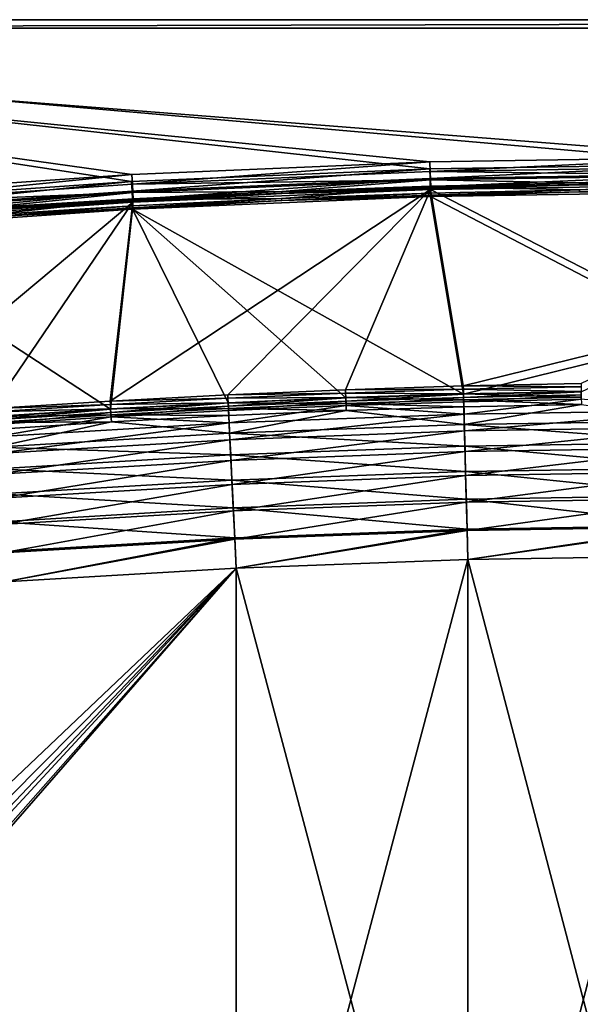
# Model space of a CAD drawing. Header units: metres. Extents: x 0 to 1200, y 0 to 700.
# Tile 14 of 51: x 337 to 537, y 348 to 700. Entities that reach past the tile are written whole.
import ezdxf

# ---------------------------------------------------------------- set-up
doc = ezdxf.new("R2010")
doc.units = ezdxf.units.M

msp = doc.modelspace()

# ---------------------------------------------------------------- linework, layer by layer
at = {"layer": 'None'}
for points in [[(1200, 700, -40), (0, 700, -40), (1200, 700)], [(0, 700, -40), (0, 700), (1200, 700)], [(3, 697, -40), (0, 700, -40), (1200, 700, -40)], [(376.996704, 642.182922), (483.554413, 646.699219), (0, 700)], [(483.554413, 646.699219), (590.19458, 648.379028), (0, 700)], [(0, 700), (590.19458, 648.379028), (1200, 700)], [(270.596832, 634.83313), (376.996704, 642.182922), (0, 700)], [(1197, 697, -40), (3, 697, -40), (1200, 700, -40)], [(1197, 697, -3), (3, 697, -3), (1197, 697, -40)], [(3, 697, -3), (3, 697, -40), (1197, 697, -40)], [(1197, 697, -3), (590.233032, 650.896423, -3), (3, 697, -3)], [(590.233032, 650.896423, -3), (483.626587, 649.219727, -3), (3, 697, -3)], [(3, 697, -3), (483.626587, 649.219727, -3), (377.102386, 644.709961, -3)], [(377.102386, 644.709961, -3), (270.735657, 637.370422, -3), (3, 697, -3)], [(483.626587, 649.219727, -3), (590.233032, 650.896423, -3), (483.727173, 645.800964, -3.603074)], [(483.727173, 645.800964, -3.603074), (590.233032, 650.896423, -3), (590.241394, 647.476196, -3.603074)], [(377.102386, 644.709961, -3), (483.626587, 649.219727, -3), (377.29245, 641.295044, -3.603074)], [(377.29245, 641.295044, -3.603074), (483.626587, 649.219727, -3), (483.727173, 645.800964, -3.603074)], [(590.19458, 648.379028), (483.554413, 646.699219), (483.655121, 643.280457, -0.603074)], [(590.202942, 644.958801, -0.603074), (590.19458, 648.379028), (483.655121, 643.280457, -0.603074)], [(483.727173, 645.800964, -3.603074), (590.241394, 647.476196, -3.603074), (590.248718, 644.468567, -5.339556)], [(271.012421, 633.961243, -3.603074), (270.735657, 637.370422, -3), (377.102386, 644.709961, -3)], [(271.012421, 633.961243, -3.603074), (377.102386, 644.709961, -3), (377.29245, 641.295044, -3.603074)], [(483.554413, 646.699219), (376.996704, 642.182922), (377.186981, 638.768005, -0.603074)], [(483.655121, 643.280457, -0.603074), (483.554413, 646.699219), (377.186981, 638.768005, -0.603074)], [(377.29245, 641.295044, -3.603074), (483.727173, 645.800964, -3.603074), (483.814423, 642.794556, -5.339556)], [(483.655121, 643.280457, -0.603074), (483.742493, 640.274109, -2.339556), (590.202942, 644.958801, -0.603074)], [(483.814423, 642.794556, -5.339556), (483.727173, 645.800964, -3.603074), (590.248718, 644.468567, -5.339556)], [(483.742493, 640.274109, -2.339556), (590.210327, 641.951172, -2.339556), (590.202942, 644.958801, -0.603074)], [(483.814423, 642.794556, -5.339556), (590.248718, 644.468567, -5.339556), (537.061279, 641.753113, -8)], [(590.248718, 644.468567, -5.339556), (590.25415, 642.236145, -8), (537.061279, 641.753113, -8)], [(376.996704, 642.182922), (270.596832, 634.83313), (270.873901, 631.424011, -0.603074)], [(377.186981, 638.768005, -0.603074), (376.996704, 642.182922), (270.873901, 631.424011, -0.603074)], [(271.012421, 633.961243, -3.603074), (377.29245, 641.295044, -3.603074), (377.459595, 638.292053, -5.339556)], [(377.186981, 638.768005, -0.603074), (377.354309, 635.764954, -2.339556), (483.655121, 643.280457, -0.603074)], [(377.459595, 638.292053, -5.339556), (377.29245, 641.295044, -3.603074), (483.814423, 642.794556, -5.339556)], [(377.354309, 635.764954, -2.339556), (483.742493, 640.274109, -2.339556), (483.655121, 643.280457, -0.603074)], [(483.742493, 640.274109, -2.339556), (377.354309, 635.764954, -2.339556), (430.628448, 636.143066, -5)], [(430.71698, 638.666382, -8), (377.459595, 638.292053, -5.339556), (483.814423, 642.794556, -5.339556)], [(430.628448, 636.143066, -5), (483.807343, 638.042664, -5), (483.742493, 640.274109, -2.339556)], [(483.879211, 640.56311, -8), (430.71698, 638.666382, -8), (483.814423, 642.794556, -5.339556)], [(483.879211, 640.56311, -8), (483.900574, 639.826599, -9.582651), (430.71698, 638.666382, -8)], [(537.006165, 639.234619, -5), (590.210327, 641.951172, -2.339556), (483.742493, 640.274109, -2.339556)], [(483.807343, 638.042664, -5), (537.006165, 639.234619, -5), (483.742493, 640.274109, -2.339556)], [(537.061279, 641.753113, -8), (483.879211, 640.56311, -8), (483.814423, 642.794556, -5.339556)], [(483.819183, 639.373047, -11.263518), (590.257935, 641.04834, -11.263518), (579.67926, 589.930176, -300.939819)], [(590.257935, 641.04834, -11.263518), (483.819183, 639.373047, -11.263518), (537.072876, 641.016357, -9.582651)], [(537.072876, 641.016357, -9.582651), (483.819183, 639.373047, -11.263518), (483.900574, 639.826599, -9.582651)], [(537.061279, 641.753113, -8), (537.072876, 641.016357, -9.582651), (483.879211, 640.56311, -8)], [(537.072876, 641.016357, -9.582651), (483.900574, 639.826599, -9.582651), (483.879211, 640.56311, -8)], [(590.215759, 639.71875, -5), (590.210327, 641.951172, -2.339556), (537.006165, 639.234619, -5)], [(590.25415, 642.236145, -8), (590.25592, 641.49939, -9.582651), (537.061279, 641.753113, -8)], [(590.25592, 641.49939, -9.582651), (537.072876, 641.016357, -9.582651), (537.061279, 641.753113, -8)], [(590.25592, 641.49939, -9.582651), (590.257935, 641.04834, -11.263518), (537.072876, 641.016357, -9.582651)], [(270.873901, 631.424011, -0.603074), (271.121094, 628.426514, -2.339556), (377.186981, 638.768005, -0.603074)], [(271.259338, 630.963745, -5.339556), (271.012421, 633.961243, -3.603074), (377.459595, 638.292053, -5.339556)], [(271.121094, 628.426514, -2.339556), (377.354309, 635.764954, -2.339556), (377.186981, 638.768005, -0.603074)], [(271.259338, 630.963745, -5.339556), (377.459595, 638.292053, -5.339556), (324.488617, 632.753662, -8)], [(377.459595, 638.292053, -5.339556), (377.583649, 636.06311, -8), (324.488617, 632.753662, -8)], [(411.390106, 566.058655, -410.93985), (369.359833, 563.813904, -410.93985), (483.819183, 639.373047, -11.263518)], [(369.359833, 563.813904, -410.93985), (377.498871, 634.868713, -11.263518), (483.819183, 639.373047, -11.263518)], [(483.747131, 636.8526, -8.263518), (377.393433, 632.341614, -8.263518), (495.589264, 566.244019, -410.418884)], [(377.393433, 632.341614, -8.263518), (483.747131, 636.8526, -8.263518), (430.659637, 635.406921, -6.582651)], [(377.583649, 636.06311, -8), (377.459595, 638.292053, -5.339556), (430.71698, 638.666382, -8)], [(483.819183, 639.373047, -11.263518), (377.498871, 634.868713, -11.263518), (430.748138, 637.930176, -9.582651)], [(377.498871, 634.868713, -11.263518), (377.624603, 635.327454, -9.582651), (430.748138, 637.930176, -9.582651)], [(430.71698, 638.666382, -8), (430.748138, 637.930176, -9.582651), (377.583649, 636.06311, -8)], [(430.748138, 637.930176, -9.582651), (377.624603, 635.327454, -9.582651), (377.583649, 636.06311, -8)], [(483.819183, 639.373047, -11.263518), (453.442017, 567.85321, -410.93985), (411.390106, 566.058655, -410.93985)], [(430.628448, 636.143066, -5), (430.659637, 635.406921, -6.582651), (483.807343, 638.042664, -5)], [(430.659637, 635.406921, -6.582651), (483.828766, 637.306152, -6.582651), (483.807343, 638.042664, -5)], [(430.659637, 635.406921, -6.582651), (483.747131, 636.8526, -8.263518), (483.828766, 637.306152, -6.582651)], [(483.900574, 639.826599, -9.582651), (430.748138, 637.930176, -9.582651), (430.71698, 638.666382, -8)], [(483.819183, 639.373047, -11.263518), (430.748138, 637.930176, -9.582651), (483.900574, 639.826599, -9.582651)], [(495.510712, 569.197388, -410.93985), (453.442017, 567.85321, -410.93985), (483.819183, 639.373047, -11.263518)], [(590.219543, 638.530945, -8.263518), (483.747131, 636.8526, -8.263518), (579.696045, 586.97583, -300.418884)], [(483.747131, 636.8526, -8.263518), (590.219543, 638.530945, -8.263518), (537.017761, 638.497925, -6.582651)], [(483.747131, 636.8526, -8.263518), (537.017761, 638.497925, -6.582651), (483.828766, 637.306152, -6.582651)], [(579.696045, 586.97583, -300.418884), (483.747131, 636.8526, -8.263518), (495.589264, 566.244019, -410.418884)], [(483.807343, 638.042664, -5), (483.828766, 637.306152, -6.582651), (537.006165, 639.234619, -5)], [(579.67926, 589.930176, -300.939819), (495.510712, 569.197388, -410.93985), (483.819183, 639.373047, -11.263518)], [(483.828766, 637.306152, -6.582651), (537.017761, 638.497925, -6.582651), (537.006165, 639.234619, -5)], [(537.006165, 639.234619, -5), (537.017761, 638.497925, -6.582651), (590.215759, 639.71875, -5)], [(537.017761, 638.497925, -6.582651), (590.21759, 638.981934, -6.582651), (590.215759, 639.71875, -5)], [(590.219543, 638.530945, -8.263518), (590.21759, 638.981934, -6.582651), (537.017761, 638.497925, -6.582651)], [(324.366974, 630.221985, -5), (377.354309, 635.764954, -2.339556), (271.121094, 628.426514, -2.339556)], [(377.498871, 634.868713, -11.263518), (285.383453, 557.974792, -410.93985), (271.41098, 627.544617, -11.263518)], [(377.498871, 634.868713, -11.263518), (271.41098, 627.544617, -11.263518), (324.539337, 632.018616, -9.582651)], [(327.356018, 561.119141, -410.93985), (285.383453, 557.974792, -410.93985), (377.498871, 634.868713, -11.263518)], [(377.478516, 633.536072, -5), (377.354309, 635.764954, -2.339556), (324.366974, 630.221985, -5)], [(324.366974, 630.221985, -5), (324.417725, 629.486938, -6.582651), (377.478516, 633.536072, -5)], [(324.417725, 629.486938, -6.582651), (377.519501, 632.800354, -6.582651), (377.478516, 633.536072, -5)], [(377.583649, 636.06311, -8), (377.624603, 635.327454, -9.582651), (324.488617, 632.753662, -8)], [(377.624603, 635.327454, -9.582651), (324.539337, 632.018616, -9.582651), (324.488617, 632.753662, -8)], [(377.624603, 635.327454, -9.582651), (377.498871, 634.868713, -11.263518), (324.539337, 632.018616, -9.582651)], [(369.359833, 563.813904, -410.93985), (327.356018, 561.119141, -410.93985), (377.498871, 634.868713, -11.263518)], [(377.354309, 635.764954, -2.339556), (377.478516, 633.536072, -5), (430.628448, 636.143066, -5)], [(377.519501, 632.800354, -6.582651), (377.393433, 632.341614, -8.263518), (430.659637, 635.406921, -6.582651)], [(377.478516, 633.536072, -5), (377.519501, 632.800354, -6.582651), (430.628448, 636.143066, -5)], [(377.519501, 632.800354, -6.582651), (430.659637, 635.406921, -6.582651), (430.628448, 636.143066, -5)], [(377.393433, 632.341614, -8.263518), (271.272675, 625.007385, -8.263518), (369.533203, 560.864563, -410.418884)], [(271.272675, 625.007385, -8.263518), (377.393433, 632.341614, -8.263518), (324.417725, 629.486938, -6.582651)], [(377.393433, 632.341614, -8.263518), (377.519501, 632.800354, -6.582651), (324.417725, 629.486938, -6.582651)], [(411.531891, 563.107605, -410.418884), (377.393433, 632.341614, -8.263518), (369.533203, 560.864563, -410.418884)], [(495.589264, 566.244019, -410.418884), (377.393433, 632.341614, -8.263518), (453.552185, 564.900879, -410.418884)], [(377.393433, 632.341614, -8.263518), (411.531891, 563.107605, -410.418884), (453.552185, 564.900879, -410.418884)], [(369.533203, 560.864563, -410.418884), (271.272675, 625.007385, -8.263518), (327.560944, 558.171875, -410.418884)], [(537.591431, 570.091003, -410.93985), (495.510712, 569.197388, -410.93985), (579.67926, 589.930176, -300.939819)], [(495.589264, 566.244019, -410.418884), (537.638306, 567.136963, -410.418884), (579.696045, 586.97583, -300.418884)], [(537.610535, 568.90332, -416.288422), (495.510712, 569.197388, -410.93985), (537.591431, 570.091003, -410.93985)], [(411.390106, 566.058655, -410.93985), (453.442017, 567.85321, -410.93985), (453.486206, 566.666199, -416.288422)], [(411.447113, 564.872192, -416.288422), (411.390106, 566.058655, -410.93985), (453.486206, 566.666199, -416.288422)], [(411.447113, 564.872192, -416.288422), (453.486206, 566.666199, -416.288422), (453.547882, 565.013855, -421.529297)], [(453.442017, 567.85321, -410.93985), (495.510712, 569.197388, -410.93985), (495.542297, 568.009949, -416.288422)], [(453.486206, 566.666199, -416.288422), (453.442017, 567.85321, -410.93985), (495.542297, 568.009949, -416.288422)], [(453.486206, 566.666199, -416.288422), (495.542297, 568.009949, -416.288422), (495.586243, 566.357056, -421.529297)], [(453.547882, 565.013855, -421.529297), (453.486206, 566.666199, -416.288422), (495.586243, 566.357056, -421.529297)], [(495.586243, 566.357056, -421.529297), (495.642181, 564.25415, -426.615479), (453.547882, 565.013855, -421.529297)], [(495.589264, 566.244019, -410.418884), (453.552185, 564.900879, -410.418884), (453.594269, 563.770386, -415.512787)], [(495.619324, 565.113159, -415.512787), (495.589264, 566.244019, -410.418884), (453.594269, 563.770386, -415.512787)], [(495.542297, 568.009949, -416.288422), (495.510712, 569.197388, -410.93985), (537.610535, 568.90332, -416.288422)], [(537.63678, 567.25, -421.529297), (495.542297, 568.009949, -416.288422), (537.610535, 568.90332, -416.288422)], [(495.586243, 566.357056, -421.529297), (495.542297, 568.009949, -416.288422), (537.63678, 567.25, -421.529297)], [(537.670166, 565.146606, -426.615479), (495.586243, 566.357056, -421.529297), (537.63678, 567.25, -421.529297)], [(495.642181, 564.25415, -426.615479), (495.586243, 566.357056, -421.529297), (537.670166, 565.146606, -426.615479)], [(537.638306, 567.136963, -410.418884), (495.589264, 566.244019, -410.418884), (495.619324, 565.113159, -415.512787)], [(537.656555, 566.005798, -415.512787), (537.638306, 567.136963, -410.418884), (495.619324, 565.113159, -415.512787)], [(327.356018, 561.119141, -410.93985), (369.359833, 563.813904, -410.93985), (369.429626, 562.628113, -416.288422)], [(327.438416, 559.934204, -416.288422), (327.356018, 561.119141, -410.93985), (369.429626, 562.628113, -416.288422)], [(327.438416, 559.934204, -416.288422), (369.429626, 562.628113, -416.288422), (369.526642, 560.977417, -421.529297)], [(369.359833, 563.813904, -410.93985), (411.390106, 566.058655, -410.93985), (411.447113, 564.872192, -416.288422)], [(369.429626, 562.628113, -416.288422), (369.359833, 563.813904, -410.93985), (411.447113, 564.872192, -416.288422)], [(369.429626, 562.628113, -416.288422), (411.447113, 564.872192, -416.288422), (411.526459, 563.220581, -421.529297)], [(369.526642, 560.977417, -421.529297), (369.429626, 562.628113, -416.288422), (411.526459, 563.220581, -421.529297)], [(411.526459, 563.220581, -421.529297), (411.627411, 561.119324, -426.615479), (369.526642, 560.977417, -421.529297)], [(411.531891, 563.107605, -410.418884), (369.533203, 560.864563, -410.418884), (369.59967, 559.735229, -415.512787)], [(411.586182, 561.977661, -415.512787), (411.531891, 563.107605, -410.418884), (369.59967, 559.735229, -415.512787)], [(411.526459, 563.220581, -421.529297), (411.447113, 564.872192, -416.288422), (453.547882, 565.013855, -421.529297)], [(453.547882, 565.013855, -421.529297), (453.626312, 562.911682, -426.615479), (411.526459, 563.220581, -421.529297)], [(453.626312, 562.911682, -426.615479), (411.627411, 561.119324, -426.615479), (411.526459, 563.220581, -421.529297)], [(453.552185, 564.900879, -410.418884), (411.531891, 563.107605, -410.418884), (411.586182, 561.977661, -415.512787)], [(453.594269, 563.770386, -415.512787), (453.552185, 564.900879, -410.418884), (411.586182, 561.977661, -415.512787)], [(411.586182, 561.977661, -415.512787), (411.661743, 560.404724, -420.504089), (453.594269, 563.770386, -415.512787)], [(411.627411, 561.119324, -426.615479), (453.626312, 562.911682, -426.615479), (453.720947, 560.375122, -431.5)], [(411.661743, 560.404724, -420.504089), (453.652985, 562.196716, -420.504089), (453.594269, 563.770386, -415.512787)], [(495.642181, 564.25415, -426.615479), (453.626312, 562.911682, -426.615479), (453.547882, 565.013855, -421.529297)], [(453.594269, 563.770386, -415.512787), (453.652985, 562.196716, -420.504089), (495.619324, 565.113159, -415.512787)], [(453.626312, 562.911682, -426.615479), (495.642181, 564.25415, -426.615479), (495.709656, 561.716736, -431.5)], [(453.720947, 560.375122, -431.5), (453.626312, 562.911682, -426.615479), (495.709656, 561.716736, -431.5)], [(453.652985, 562.196716, -420.504089), (495.661194, 563.53894, -420.504089), (495.619324, 565.113159, -415.512787)], [(495.661194, 563.53894, -420.504089), (453.652985, 562.196716, -420.504089), (495.778717, 559.119629, -430)], [(495.619324, 565.113159, -415.512787), (495.661194, 563.53894, -420.504089), (537.656555, 566.005798, -415.512787)], [(537.710449, 562.608643, -431.5), (495.642181, 564.25415, -426.615479), (537.670166, 565.146606, -426.615479)], [(495.709656, 561.716736, -431.5), (495.642181, 564.25415, -426.615479), (537.710449, 562.608643, -431.5)], [(495.661194, 563.53894, -420.504089), (537.681519, 564.431274, -420.504089), (537.656555, 566.005798, -415.512787)], [(495.661194, 563.53894, -420.504089), (495.778717, 559.119629, -430), (537.681519, 564.431274, -420.504089)], [(495.778717, 559.119629, -430), (579.731384, 560.452759, -430), (537.681519, 564.431274, -420.504089)], [(327.553101, 558.284668, -421.529297), (327.438416, 559.934204, -416.288422), (369.526642, 560.977417, -421.529297)], [(369.526642, 560.977417, -421.529297), (369.650085, 558.87738, -426.615479), (327.553101, 558.284668, -421.529297)], [(369.533203, 560.864563, -410.418884), (327.560944, 558.171875, -410.418884), (327.639435, 557.043274, -415.512787)], [(369.59967, 559.735229, -415.512787), (369.533203, 560.864563, -410.418884), (327.639435, 557.043274, -415.512787)], [(327.639435, 557.043274, -415.512787), (327.748657, 555.472351, -420.504089), (369.59967, 559.735229, -415.512787)], [(327.748657, 555.472351, -420.504089), (369.692078, 558.163147, -420.504089), (369.59967, 559.735229, -415.512787)], [(411.627411, 561.119324, -426.615479), (369.650085, 558.87738, -426.615479), (369.526642, 560.977417, -421.529297)], [(369.59967, 559.735229, -415.512787), (369.692078, 558.163147, -420.504089), (411.586182, 561.977661, -415.512787)], [(411.627411, 561.119324, -426.615479), (411.749207, 558.583984, -431.5), (369.650085, 558.87738, -426.615479)], [(369.692078, 558.163147, -420.504089), (411.661743, 560.404724, -420.504089), (411.586182, 561.977661, -415.512787)], [(411.873871, 555.988892, -430), (411.661743, 560.404724, -420.504089), (369.692078, 558.163147, -420.504089)], [(411.749207, 558.583984, -431.5), (411.627411, 561.119324, -426.615479), (453.720947, 560.375122, -431.5)], [(411.661743, 560.404724, -420.504089), (411.873871, 555.988892, -430), (453.652985, 562.196716, -420.504089)], [(411.749207, 558.583984, -431.5), (453.720947, 560.375122, -431.5), (412.051636, 552.288513, -440.498596)], [(453.652985, 562.196716, -420.504089), (411.873871, 555.988892, -430), (495.778717, 559.119629, -430)], [(495.778717, 559.119629, -430), (411.873871, 555.988892, -430), (412.161896, 549.993164, -438.570068)], [(412.051636, 552.288513, -440.498596), (453.720947, 560.375122, -431.5), (495.877197, 555.41626, -440.498596)], [(495.938293, 553.11908, -438.570068), (495.778717, 559.119629, -430), (412.161896, 549.993164, -438.570068)], [(453.720947, 560.375122, -431.5), (495.709656, 561.716736, -431.5), (495.877197, 555.41626, -440.498596)], [(495.877197, 555.41626, -440.498596), (495.709656, 561.716736, -431.5), (537.710449, 562.608643, -431.5)], [(579.731384, 560.452759, -430), (495.778717, 559.119629, -430), (495.938293, 553.11908, -438.570068)], [(579.750488, 556.748962, -440.499298), (495.877197, 555.41626, -440.498596), (537.710449, 562.608643, -431.5)], [(579.76239, 554.450989, -438.57077), (579.731384, 560.452759, -430), (495.938293, 553.11908, -438.570068)], [(327.553101, 558.284668, -421.529297), (369.650085, 558.87738, -426.615479), (327.699036, 556.186096, -426.615479)], [(327.699036, 556.186096, -426.615479), (369.650085, 558.87738, -426.615479), (369.799042, 556.343506, -431.5)], [(327.875092, 553.65387, -431.5), (327.699036, 556.186096, -426.615479), (369.799042, 556.343506, -431.5)], [(369.692078, 558.163147, -420.504089), (327.748657, 555.472351, -420.504089), (328.055298, 551.062073, -430)], [(328.312286, 547.366333, -440.498596), (327.875092, 553.65387, -431.5), (369.799042, 556.343506, -431.5)], [(328.055298, 551.062073, -430), (411.873871, 555.988892, -430), (369.692078, 558.163147, -420.504089)], [(411.873871, 555.988892, -430), (328.055298, 551.062073, -430), (328.47168, 545.073914, -438.570068)], [(412.051636, 552.288513, -440.498596), (328.312286, 547.366333, -440.498596), (369.799042, 556.343506, -431.5)], [(412.161896, 549.993164, -438.570068), (411.873871, 555.988892, -430), (328.47168, 545.073914, -438.570068)], [(369.650085, 558.87738, -426.615479), (411.749207, 558.583984, -431.5), (369.799042, 556.343506, -431.5)], [(369.799042, 556.343506, -431.5), (411.749207, 558.583984, -431.5), (412.051636, 552.288513, -440.498596)], [(579.750488, 556.748962, -440.499298), (579.790649, 548.987, -448.260803), (495.877197, 555.41626, -440.498596)], [(412.051636, 552.288513, -440.498596), (412.424072, 544.536194, -448.260803), (328.312286, 547.366333, -440.498596)], [(495.877197, 555.41626, -440.498596), (496.083527, 547.657776, -448.260803), (412.051636, 552.288513, -440.498596)], [(496.083527, 547.657776, -448.260803), (412.424072, 544.536194, -448.260803), (412.051636, 552.288513, -440.498596)], [(495.938293, 553.11908, -438.570068), (412.161896, 549.993164, -438.570068), (412.516602, 542.610046, -445.962677)], [(496.134796, 545.730042, -445.962677), (495.938293, 553.11908, -438.570068), (412.516602, 542.610046, -445.962677)], [(579.790649, 548.987, -448.260803), (496.083527, 547.657776, -448.260803), (495.877197, 555.41626, -440.498596)], [(579.76239, 554.450989, -438.57077), (495.938293, 553.11908, -438.570068), (496.134796, 545.730042, -445.962677)], [(579.800598, 547.058655, -445.962677), (579.76239, 554.450989, -438.57077), (496.134796, 545.730042, -445.962677)], [(412.161896, 549.993164, -438.570068), (328.47168, 545.073914, -438.570068), (328.984406, 537.700073, -445.962677)], [(412.516602, 542.610046, -445.962677), (412.161896, 549.993164, -438.570068), (328.984406, 537.700073, -445.962677)], [(579.790649, 548.987, -448.260803), (579.837097, 539.995667, -454.55719), (496.083527, 547.657776, -448.260803)], [(412.424072, 544.536194, -448.260803), (328.850647, 539.623779, -448.260803), (328.312286, 547.366333, -440.498596)], [(496.083527, 547.657776, -448.260803), (496.322571, 538.668884, -454.556213), (412.424072, 544.536194, -448.260803)], [(496.134796, 545.730042, -445.962677), (412.516602, 542.610046, -445.962677), (412.927521, 534.056091, -451.958313)], [(496.362427, 537.16925, -451.958313), (496.134796, 545.730042, -445.962677), (412.927521, 534.056091, -451.958313)], [(579.837097, 539.995667, -454.55719), (496.322571, 538.668884, -454.556213), (496.083527, 547.657776, -448.260803)], [(579.800598, 547.058655, -445.962677), (496.134796, 545.730042, -445.962677), (496.362427, 537.16925, -451.958313)], [(579.84491, 538.495483, -451.959229), (579.800598, 547.058655, -445.962677), (496.362427, 537.16925, -451.958313)], [(412.424072, 544.536194, -448.260803), (412.85556, 535.554565, -454.556213), (328.850647, 539.623779, -448.260803)], [(412.516602, 542.610046, -445.962677), (328.984406, 537.700073, -445.962677), (329.57843, 529.15686, -451.958313)], [(412.927521, 534.056091, -451.958313), (412.516602, 542.610046, -445.962677), (329.57843, 529.15686, -451.958313)], [(496.322571, 538.668884, -454.556213), (412.85556, 535.554565, -454.556213), (412.424072, 544.536194, -448.260803)], [(412.85556, 535.554565, -454.556213), (329.474365, 530.653442, -454.556213), (328.850647, 539.623779, -448.260803)], [(496.322571, 538.668884, -454.556213), (496.58725, 528.716064, -459.200623), (412.85556, 535.554565, -454.556213)], [(579.837097, 539.995667, -454.55719), (579.888611, 530.038879, -459.200623), (496.322571, 538.668884, -454.556213)], [(579.888611, 530.038879, -459.200623), (496.58725, 528.716064, -459.200623), (496.322571, 538.668884, -454.556213)], [(579.84491, 538.495483, -451.959229), (496.362427, 537.16925, -451.958313), (496.614502, 527.690369, -456.381561)], [(579.893921, 529.012817, -456.381561), (579.84491, 538.495483, -451.959229), (496.614502, 527.690369, -456.381561)], [(412.85556, 535.554565, -454.556213), (413.333313, 525.60968, -459.200623), (329.474365, 530.653442, -454.556213)], [(496.58725, 528.716064, -459.200623), (413.333313, 525.60968, -459.200623), (412.85556, 535.554565, -454.556213)], [(496.362427, 537.16925, -451.958313), (412.927521, 534.056091, -451.958313), (413.382538, 524.584778, -456.381561)], [(496.614502, 527.690369, -456.381561), (496.362427, 537.16925, -451.958313), (413.382538, 524.584778, -456.381561)], [(412.927521, 534.056091, -451.958313), (329.57843, 529.15686, -451.958313), (330.236145, 519.69751, -456.381561)], [(413.382538, 524.584778, -456.381561), (412.927521, 534.056091, -451.958313), (330.236145, 519.69751, -456.381561)], [(413.333313, 525.60968, -459.200623), (330.164978, 520.721069, -459.200623), (329.474365, 530.653442, -454.556213)], [(496.58725, 528.716064, -459.200623), (496.86969, 518.094543, -462.040649), (413.333313, 525.60968, -459.200623)], [(496.614502, 527.690369, -456.381561), (413.382538, 524.584778, -456.381561), (413.868103, 514.477112, -459.086334)], [(496.883514, 517.574646, -459.086334), (496.614502, 527.690369, -456.381561), (413.868103, 514.477112, -459.086334)], [(579.888611, 530.038879, -459.200623), (579.943542, 519.414673, -462.045868), (496.58725, 528.716064, -459.200623)], [(579.943542, 519.414673, -462.045868), (496.86969, 518.094543, -462.040649), (496.58725, 528.716064, -459.200623)], [(579.893921, 529.012817, -456.381561), (496.614502, 527.690369, -456.381561), (496.883514, 517.574646, -459.086334)], [(579.946228, 518.894531, -459.091309), (579.893921, 529.012817, -456.381561), (496.883514, 517.574646, -459.086334)], [(413.333313, 525.60968, -459.200623), (413.84317, 514.996643, -462.040649), (330.164978, 520.721069, -459.200623)], [(413.382538, 524.584778, -456.381561), (330.236145, 519.69751, -456.381561), (330.93808, 509.602539, -459.086334)], [(413.868103, 514.477112, -459.086334), (413.382538, 524.584778, -456.381561), (330.93808, 509.602539, -459.086334)], [(496.86969, 518.094543, -462.040649), (413.84317, 514.996643, -462.040649), (413.333313, 525.60968, -459.200623)], [(413.84317, 514.996643, -462.040649), (330.902008, 510.121399, -462.040649), (330.164978, 520.721069, -459.200623)], [(414.367279, 504.086517, -463), (413.84317, 514.996643, -462.040649), (496.86969, 518.094543, -462.040649)], [(413.868103, 514.477112, -459.086334), (414.367249, 504.087219, -460), (496.883514, 517.574646, -459.086334)], [(414.367249, 504.087219, -460), (497.160034, 507.176453, -460), (496.883514, 517.574646, -459.086334)], [(497.178253, 507.176697, -463), (414.367279, 504.086517, -463), (496.86969, 518.094543, -462.040649)], [(497.178253, 507.176697, -463), (496.86969, 518.094543, -462.040649), (579.943542, 519.414673, -462.045868)], [(496.883514, 517.574646, -459.086334), (497.160034, 507.176453, -460), (579.946228, 518.894531, -459.091309)], [(497.160034, 507.176453, -460), (580, 508.491913, -460), (579.946228, 518.894531, -459.091309)], [(580, 508.491913, -463), (497.178253, 507.176697, -463), (579.943542, 519.414673, -462.045868)], [(331.641449, 499.224243, -463), (330.902008, 510.121399, -462.040649), (413.84317, 514.996643, -462.040649)], [(330.93808, 509.602539, -459.086334), (331.659607, 499.225708, -460), (413.868103, 514.477112, -459.086334)], [(414.367279, 504.086517, -463), (331.641449, 499.224243, -463), (413.84317, 514.996643, -462.040649)], [(331.659607, 499.225708, -460), (414.367249, 504.087219, -460), (413.868103, 514.477112, -459.086334)], [(497.160034, 192.823563, -460), (497.160034, 507.176453, -460), (414.367249, 195.912766, -460)], [(497.160034, 507.176453, -460), (414.367249, 504.087219, -460), (414.367249, 195.912766, -460)], [(414.367279, 504.086517, -463), (497.178253, 507.176697, -463), (497.160034, 192.823563, -463)], [(580, 191.508087, -460), (580, 508.491913, -460), (497.160034, 192.823563, -460)], [(580, 508.491913, -460), (497.160034, 507.176453, -460), (497.160034, 192.823563, -460)], [(497.160034, 192.823563, -463), (497.178253, 507.176697, -463), (580, 191.508087, -463)], [(497.178253, 507.176697, -463), (580, 508.491913, -463), (580, 191.508087, -463)], [(414.367279, 504.086517, -463), (278.407379, 360.895142, -463), (273.976105, 370.963165, -463)], [(414.367279, 504.086517, -463), (273.976105, 370.963165, -463), (331.641449, 499.224243, -463)], [(277.680725, 356.220703, -460), (414.367249, 504.087219, -460), (275.528931, 364.008179, -460)], [(414.367249, 504.087219, -460), (331.659607, 499.225708, -460), (275.528931, 364.008179, -460)], [(414.367249, 504.087219, -460), (277.680725, 356.220703, -460), (278.190735, 350, -460)], [(414.367249, 195.912766, -460), (414.367249, 504.087219, -460), (278.190735, 350, -460)], [(279.922791, 350, -463), (278.407379, 360.895142, -463), (414.367279, 504.086517, -463)], [(414.367249, 195.912766, -463), (279.922791, 350, -463), (414.367279, 504.086517, -463)], [(414.367249, 195.912766, -463), (414.367279, 504.086517, -463), (497.160034, 192.823563, -463)], [(278.190735, 350, -460), (277.680725, 343.779297, -460), (414.367249, 195.912766, -460)], [(414.367249, 195.912766, -463), (278.407379, 339.104858, -463), (279.922791, 350, -463)]]:
    msp.add_3dface(points, dxfattribs=at)

doc.saveas('drawing.dxf')
